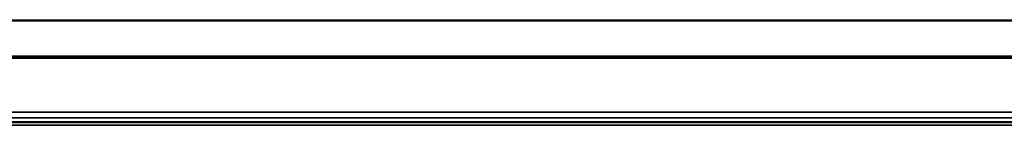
# Model space of a CAD drawing. Header units: millimetres. Extents: x -781 to 2909, y 413 to 796.
# Tile 18 of 19: x 1569 to 2016, y 591 to 639. Entities that reach past the tile are written whole.
import ezdxf

# ---------------------------------------------------------------- set-up
doc = ezdxf.new("R2010")
doc.units = ezdxf.units.MM

# ---------------------------------------------------------------- blocks, each defined once
blk = doc.blocks.new('Drawing View6')
at = {"color": 7, "linetype": 'Continuous', "lineweight": 25}
for p, q in [((-1458.55, 60.76), (37.45, 60.76)), ((-1458.55, 60.76), (37.45, 60.76)), ((-1458.55, 60.26), (37.45, 60.26)), ((-1458.55, 44.26), (37.45, 44.26)), ((37.45, 43.76), (-1458.55, 43.76)), ((-1458.55, 43.26), (37.45, 43.26)), ((-1458.55, 18.84), (37.45, 18.84)), ((-1458.55, 18.7), (37.45, 18.7)), ((-1325.55, 16.32), (-95.55, 16.32)), ((-1325.55, 16.17), (-95.55, 16.17)), ((-1325.55, 14.46), (-95.55, 14.46)), ((-1325.55, 14.26), (-95.55, 14.26)), ((-1325.55, 14.06), (-95.55, 14.06)), ((-1325.55, 12.96), (-95.55, 12.96)), ((-1325.55, 12.76), (-95.55, 12.76))]:
    blk.add_line(p, q, dxfattribs=at)

msp = doc.modelspace()

# ---------------------------------------------------------------- block references
at = {"color": 7, "linetype": 'Continuous', "lineweight": 25}
msp.add_blockref('Drawing View6', (2869.85, 577.78), dxfattribs=at)

doc.saveas('drawing.dxf')
